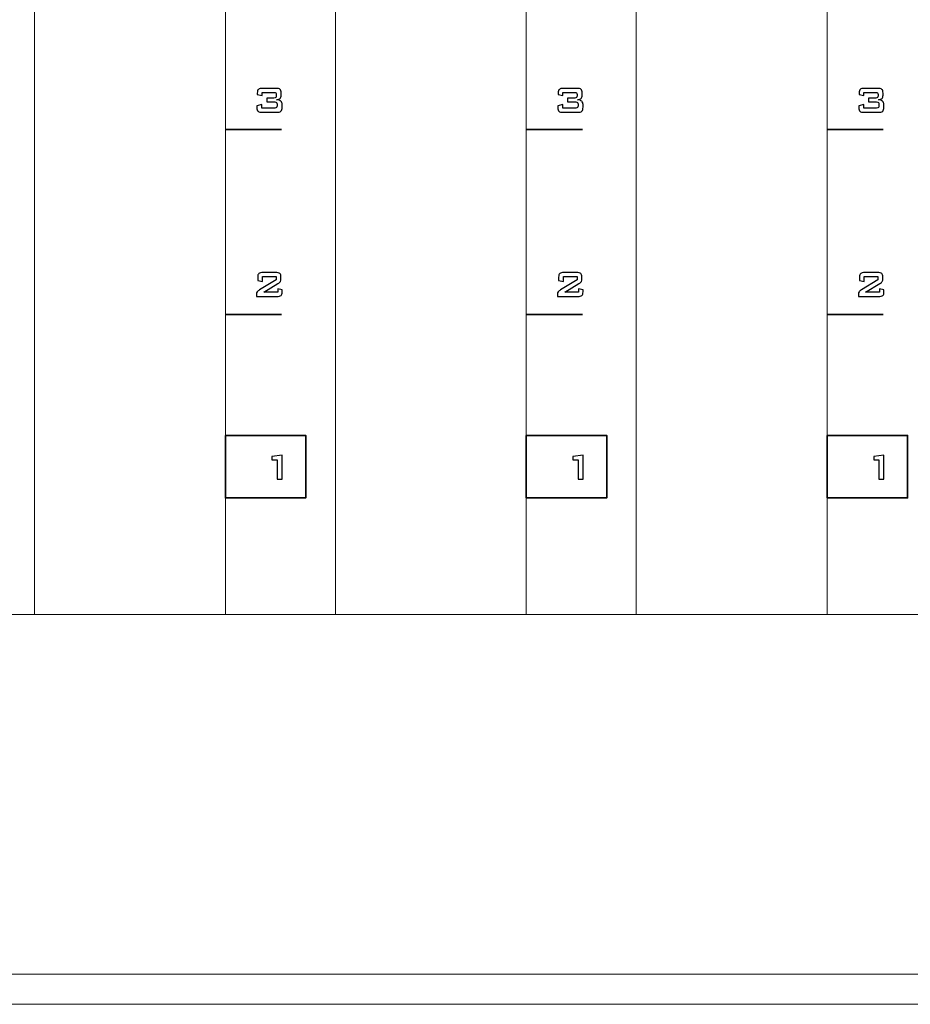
# Model space of a CAD drawing. Header units: millimetres. Extents: x 94562 to 148959, y -25377 to 3008.
# Tile 17 of 187: x 99004 to 99072, y -22055 to -21980. Entities that reach past the tile are written whole.
import ezdxf

# ---------------------------------------------------------------- set-up
doc = ezdxf.new("R2010")
doc.units = ezdxf.units.MM
doc.layers.add('tt_symbole', color=40, linetype='Continuous')

msp = doc.modelspace()

# ---------------------------------------------------------------- linework, layer by layer
at = {"layer": 'tt_symbole', "lineweight": 5}
for points in [[(98958.302, -22052.78), (99398.302, -22052.78), (99398.302, -21883.38), (98958.302, -21883.38), (98958.302, -22052.78)], [(98958.427, -22052.78), (99398.302, -22052.78), (99398.302, -22025.48), (98958.427, -22025.48), (98958.427, -22052.78)]]:
    msp.add_lwpolyline(points, close=True, dxfattribs=at)
for points, knots in [([(98937.302, -21884.08), (98937.302, -21884.08), (98939.302, -21882.08), (98939.302, -21882.08), (98939.302, -21882.08), (98939.302, -21882.08), (98955.802, -21882.08), (98955.802, -21882.08), (98955.802, -21882.08), (98955.802, -21882.08), (98955.802, -21881.705), (98955.802, -21881.705), (98955.802, -21881.705), (98955.802, -21880.261), (98956.984, -21879.08), (98958.427, -21879.08), (98958.427, -21879.08), (98958.427, -21879.08), (99398.177, -21879.08), (99398.177, -21879.08), (99398.177, -21879.08), (99399.621, -21879.08), (99400.802, -21880.261), (99400.802, -21881.705), (99400.802, -21881.705), (99400.802, -21881.705), (99400.802, -21882.08), (99400.802, -21882.08), (99400.802, -21882.08), (99400.802, -21882.08), (99417.302, -21882.08), (99417.302, -21882.08), (99417.302, -21882.08), (99417.302, -21882.08), (99419.302, -21884.08), (99419.302, -21884.08), (99419.302, -21884.08), (99419.302, -21884.08), (99419.302, -22049.08), (99419.302, -22049.08), (99419.302, -22049.08), (99419.302, -22049.08), (99417.302, -22051.08), (99417.302, -22051.08), (99417.302, -22051.08), (99417.302, -22051.08), (99400.802, -22051.08), (99400.802, -22051.08), (99400.802, -22051.08), (99400.802, -22051.08), (99400.802, -22051.455), (99400.802, -22051.455), (99400.802, -22051.455), (99400.802, -22052.899), (99399.621, -22054.08), (99398.177, -22054.08), (99398.177, -22054.08), (99398.177, -22054.08), (99397.802, -22054.08), (99397.802, -22054.08), (99397.802, -22054.08), (99397.802, -22054.08), (99397.802, -22055.08), (99397.802, -22055.08), (99397.802, -22055.08), (99397.802, -22055.08), (98958.802, -22055.08), (98958.802, -22055.08), (98958.802, -22055.08), (98958.802, -22055.08), (98958.802, -22054.08), (98958.802, -22054.08), (98958.802, -22054.08), (98958.802, -22054.08), (98958.427, -22054.08), (98958.427, -22054.08), (98958.427, -22054.08), (98956.984, -22054.08), (98955.802, -22052.899), (98955.802, -22051.455), (98955.802, -22051.455), (98955.802, -22051.455), (98955.802, -22051.08), (98955.802, -22051.08), (98955.802, -22051.08), (98955.802, -22051.08), (98939.302, -22051.08), (98939.302, -22051.08), (98939.302, -22051.08), (98939.302, -22051.08), (98937.302, -22049.08), (98937.302, -22049.08), (98937.302, -22049.08), (98937.302, -22049.08), (98937.302, -21884.08), (98937.302, -21884.08)], [0, 0, 0, 0, 0.041667, 0.041667, 0.041667, 0.041667, 0.083333, 0.083333, 0.083333, 0.083333, 0.125, 0.125, 0.125, 0.125, 0.166667, 0.166667, 0.166667, 0.166667, 0.208333, 0.208333, 0.208333, 0.208333, 0.25, 0.25, 0.25, 0.25, 0.291667, 0.291667, 0.291667, 0.291667, 0.333333, 0.333333, 0.333333, 0.333333, 0.375, 0.375, 0.375, 0.375, 0.416667, 0.416667, 0.416667, 0.416667, 0.458333, 0.458333, 0.458333, 0.458333, 0.5, 0.5, 0.5, 0.5, 0.541667, 0.541667, 0.541667, 0.541667, 0.583333, 0.583333, 0.583333, 0.583333, 0.625, 0.625, 0.625, 0.625, 0.666667, 0.666667, 0.666667, 0.666667, 0.708333, 0.708333, 0.708333, 0.708333, 0.75, 0.75, 0.75, 0.75, 0.791667, 0.791667, 0.791667, 0.791667, 0.833333, 0.833333, 0.833333, 0.833333, 0.875, 0.875, 0.875, 0.875, 0.916667, 0.916667, 0.916667, 0.916667, 0.958333, 0.958333, 0.958333, 0.958333, 1, 1, 1, 1]), ([(99005.162, -21906.48), (99005.162, -21906.48), (99019.662, -21906.48), (99019.662, -21906.48), (99019.662, -21906.48), (99019.662, -21906.48), (99019.662, -22025.48), (99019.662, -22025.48), (99019.662, -22025.48), (99019.662, -22025.48), (99005.162, -22025.48), (99005.162, -22025.48), (99005.162, -22025.48), (99005.162, -22025.48), (99005.162, -21906.48), (99005.162, -21906.48)], [0, 0, 0, 0, 0.25, 0.25, 0.25, 0.25, 0.5, 0.5, 0.5, 0.5, 0.75, 0.75, 0.75, 0.75, 1, 1, 1, 1]), ([(99028.022, -21906.48), (99028.022, -21906.48), (99042.522, -21906.48), (99042.522, -21906.48), (99042.522, -21906.48), (99042.522, -21906.48), (99042.522, -22025.48), (99042.522, -22025.48), (99042.522, -22025.48), (99042.522, -22025.48), (99028.022, -22025.48), (99028.022, -22025.48), (99028.022, -22025.48), (99028.022, -22025.48), (99028.022, -21906.48), (99028.022, -21906.48)], [0, 0, 0, 0, 0.25, 0.25, 0.25, 0.25, 0.5, 0.5, 0.5, 0.5, 0.75, 0.75, 0.75, 0.75, 1, 1, 1, 1]), ([(99050.882, -21906.48), (99050.882, -21906.48), (99065.382, -21906.48), (99065.382, -21906.48), (99065.382, -21906.48), (99065.382, -21906.48), (99065.382, -22025.48), (99065.382, -22025.48), (99065.382, -22025.48), (99065.382, -22025.48), (99050.882, -22025.48), (99050.882, -22025.48), (99050.882, -22025.48), (99050.882, -22025.48), (99050.882, -21906.48), (99050.882, -21906.48)], [0, 0, 0, 0, 0.25, 0.25, 0.25, 0.25, 0.5, 0.5, 0.5, 0.5, 0.75, 0.75, 0.75, 0.75, 1, 1, 1, 1])]:
    msp.add_open_spline(points, degree=3, knots=knots, dxfattribs=at)
at = {"layer": 'tt_symbole'}
for points, knots in [([(99022.478, -21987.352), (99022.314, -21987.352), (99022.204, -21987.327), (99022.147, -21987.276), (99022.147, -21987.276), (99022.09, -21987.226), (99022.062, -21987.132), (99022.062, -21986.995), (99022.062, -21986.995), (99022.062, -21986.995), (99022.062, -21986.848), (99022.062, -21986.848), (99022.062, -21986.848), (99022.062, -21986.848), (99022.436, -21986.77), (99022.436, -21986.77), (99022.436, -21986.77), (99022.436, -21986.77), (99022.436, -21987.025), (99022.436, -21987.025), (99022.436, -21987.025), (99022.436, -21987.025), (99023.417, -21987.025), (99023.417, -21987.025), (99023.417, -21987.025), (99023.487, -21987.025), (99023.534, -21987.013), (99023.558, -21986.992), (99023.558, -21986.992), (99023.582, -21986.97), (99023.593, -21986.926), (99023.593, -21986.861), (99023.593, -21986.861), (99023.593, -21986.861), (99023.593, -21986.729), (99023.593, -21986.729), (99023.593, -21986.729), (99023.593, -21986.662), (99023.581, -21986.617), (99023.557, -21986.595), (99023.557, -21986.595), (99023.533, -21986.572), (99023.486, -21986.561), (99023.417, -21986.561), (99023.417, -21986.561), (99023.417, -21986.561), (99022.802, -21986.561), (99022.802, -21986.561), (99022.802, -21986.561), (99022.802, -21986.561), (99022.802, -21986.265), (99022.802, -21986.265), (99022.802, -21986.265), (99022.802, -21986.265), (99023.35, -21986.265), (99023.35, -21986.265), (99023.35, -21986.265), (99023.419, -21986.265), (99023.465, -21986.254), (99023.488, -21986.232), (99023.488, -21986.232), (99023.511, -21986.21), (99023.523, -21986.166), (99023.523, -21986.1), (99023.523, -21986.1), (99023.523, -21986.1), (99023.523, -21986.008), (99023.523, -21986.008), (99023.523, -21986.008), (99023.523, -21985.94), (99023.511, -21985.896), (99023.488, -21985.874), (99023.488, -21985.874), (99023.465, -21985.852), (99023.419, -21985.841), (99023.35, -21985.841), (99023.35, -21985.841), (99023.35, -21985.841), (99022.451, -21985.841), (99022.451, -21985.841), (99022.451, -21985.841), (99022.451, -21985.841), (99022.451, -21986.069), (99022.451, -21986.069), (99022.451, -21986.069), (99022.451, -21986.069), (99022.091, -21986.001), (99022.091, -21986.001), (99022.091, -21986.001), (99022.091, -21986.001), (99022.091, -21985.887), (99022.091, -21985.887), (99022.091, -21985.887), (99022.091, -21985.751), (99022.119, -21985.658), (99022.176, -21985.607), (99022.176, -21985.607), (99022.232, -21985.556), (99022.342, -21985.531), (99022.506, -21985.531), (99022.506, -21985.531), (99022.506, -21985.531), (99023.492, -21985.531), (99023.492, -21985.531), (99023.492, -21985.531), (99023.656, -21985.531), (99023.766, -21985.556), (99023.823, -21985.607), (99023.823, -21985.607), (99023.878, -21985.658), (99023.907, -21985.751), (99023.907, -21985.887), (99023.907, -21985.887), (99023.907, -21985.887), (99023.907, -21986.053), (99023.907, -21986.053), (99023.907, -21986.053), (99023.907, -21986.16), (99023.881, -21986.239), (99023.829, -21986.291), (99023.829, -21986.291), (99023.777, -21986.343), (99023.686, -21986.378), (99023.556, -21986.4), (99023.556, -21986.4), (99023.701, -21986.413), (99023.808, -21986.45), (99023.875, -21986.509), (99023.875, -21986.509), (99023.943, -21986.569), (99023.977, -21986.656), (99023.977, -21986.77), (99023.977, -21986.77), (99023.977, -21986.77), (99023.977, -21986.961), (99023.977, -21986.961), (99023.977, -21986.961), (99023.977, -21987.11), (99023.945, -21987.213), (99023.881, -21987.269), (99023.881, -21987.269), (99023.817, -21987.324), (99023.702, -21987.352), (99023.536, -21987.352), (99023.536, -21987.352), (99023.536, -21987.352), (99022.478, -21987.352), (99022.478, -21987.352)], [0, 0, 0, 0, 0.027027, 0.027027, 0.027027, 0.027027, 0.054054, 0.054054, 0.054054, 0.054054, 0.081081, 0.081081, 0.081081, 0.081081, 0.108108, 0.108108, 0.108108, 0.108108, 0.135135, 0.135135, 0.135135, 0.135135, 0.162162, 0.162162, 0.162162, 0.162162, 0.189189, 0.189189, 0.189189, 0.189189, 0.216216, 0.216216, 0.216216, 0.216216, 0.243243, 0.243243, 0.243243, 0.243243, 0.27027, 0.27027, 0.27027, 0.27027, 0.297297, 0.297297, 0.297297, 0.297297, 0.324324, 0.324324, 0.324324, 0.324324, 0.351351, 0.351351, 0.351351, 0.351351, 0.378378, 0.378378, 0.378378, 0.378378, 0.405405, 0.405405, 0.405405, 0.405405, 0.432432, 0.432432, 0.432432, 0.432432, 0.459459, 0.459459, 0.459459, 0.459459, 0.486486, 0.486486, 0.486486, 0.486486, 0.513514, 0.513514, 0.513514, 0.513514, 0.540541, 0.540541, 0.540541, 0.540541, 0.567568, 0.567568, 0.567568, 0.567568, 0.594595, 0.594595, 0.594595, 0.594595, 0.621622, 0.621622, 0.621622, 0.621622, 0.648649, 0.648649, 0.648649, 0.648649, 0.675676, 0.675676, 0.675676, 0.675676, 0.702703, 0.702703, 0.702703, 0.702703, 0.72973, 0.72973, 0.72973, 0.72973, 0.756757, 0.756757, 0.756757, 0.756757, 0.783784, 0.783784, 0.783784, 0.783784, 0.810811, 0.810811, 0.810811, 0.810811, 0.837838, 0.837838, 0.837838, 0.837838, 0.864865, 0.864865, 0.864865, 0.864865, 0.891892, 0.891892, 0.891892, 0.891892, 0.918919, 0.918919, 0.918919, 0.918919, 0.945946, 0.945946, 0.945946, 0.945946, 0.972973, 0.972973, 0.972973, 0.972973, 1, 1, 1, 1]), ([(99045.338, -21987.352), (99045.174, -21987.352), (99045.064, -21987.327), (99045.007, -21987.276), (99045.007, -21987.276), (99044.95, -21987.226), (99044.922, -21987.132), (99044.922, -21986.995), (99044.922, -21986.995), (99044.922, -21986.995), (99044.922, -21986.848), (99044.922, -21986.848), (99044.922, -21986.848), (99044.922, -21986.848), (99045.296, -21986.77), (99045.296, -21986.77), (99045.296, -21986.77), (99045.296, -21986.77), (99045.296, -21987.025), (99045.296, -21987.025), (99045.296, -21987.025), (99045.296, -21987.025), (99046.277, -21987.025), (99046.277, -21987.025), (99046.277, -21987.025), (99046.347, -21987.025), (99046.394, -21987.013), (99046.418, -21986.992), (99046.418, -21986.992), (99046.442, -21986.97), (99046.453, -21986.926), (99046.453, -21986.861), (99046.453, -21986.861), (99046.453, -21986.861), (99046.453, -21986.729), (99046.453, -21986.729), (99046.453, -21986.729), (99046.453, -21986.662), (99046.441, -21986.617), (99046.417, -21986.595), (99046.417, -21986.595), (99046.393, -21986.572), (99046.346, -21986.561), (99046.277, -21986.561), (99046.277, -21986.561), (99046.277, -21986.561), (99045.662, -21986.561), (99045.662, -21986.561), (99045.662, -21986.561), (99045.662, -21986.561), (99045.662, -21986.265), (99045.662, -21986.265), (99045.662, -21986.265), (99045.662, -21986.265), (99046.21, -21986.265), (99046.21, -21986.265), (99046.21, -21986.265), (99046.279, -21986.265), (99046.325, -21986.254), (99046.348, -21986.232), (99046.348, -21986.232), (99046.371, -21986.21), (99046.383, -21986.166), (99046.383, -21986.1), (99046.383, -21986.1), (99046.383, -21986.1), (99046.383, -21986.008), (99046.383, -21986.008), (99046.383, -21986.008), (99046.383, -21985.94), (99046.371, -21985.896), (99046.348, -21985.874), (99046.348, -21985.874), (99046.325, -21985.852), (99046.279, -21985.841), (99046.21, -21985.841), (99046.21, -21985.841), (99046.21, -21985.841), (99045.311, -21985.841), (99045.311, -21985.841), (99045.311, -21985.841), (99045.311, -21985.841), (99045.311, -21986.069), (99045.311, -21986.069), (99045.311, -21986.069), (99045.311, -21986.069), (99044.951, -21986.001), (99044.951, -21986.001), (99044.951, -21986.001), (99044.951, -21986.001), (99044.951, -21985.887), (99044.951, -21985.887), (99044.951, -21985.887), (99044.951, -21985.751), (99044.979, -21985.658), (99045.036, -21985.607), (99045.036, -21985.607), (99045.092, -21985.556), (99045.202, -21985.531), (99045.366, -21985.531), (99045.366, -21985.531), (99045.366, -21985.531), (99046.352, -21985.531), (99046.352, -21985.531), (99046.352, -21985.531), (99046.516, -21985.531), (99046.626, -21985.556), (99046.683, -21985.607), (99046.683, -21985.607), (99046.738, -21985.658), (99046.767, -21985.751), (99046.767, -21985.887), (99046.767, -21985.887), (99046.767, -21985.887), (99046.767, -21986.053), (99046.767, -21986.053), (99046.767, -21986.053), (99046.767, -21986.16), (99046.741, -21986.239), (99046.689, -21986.291), (99046.689, -21986.291), (99046.637, -21986.343), (99046.546, -21986.378), (99046.416, -21986.4), (99046.416, -21986.4), (99046.561, -21986.413), (99046.668, -21986.45), (99046.735, -21986.509), (99046.735, -21986.509), (99046.803, -21986.569), (99046.837, -21986.656), (99046.837, -21986.77), (99046.837, -21986.77), (99046.837, -21986.77), (99046.837, -21986.961), (99046.837, -21986.961), (99046.837, -21986.961), (99046.837, -21987.11), (99046.805, -21987.213), (99046.741, -21987.269), (99046.741, -21987.269), (99046.677, -21987.324), (99046.562, -21987.352), (99046.396, -21987.352), (99046.396, -21987.352), (99046.396, -21987.352), (99045.338, -21987.352), (99045.338, -21987.352)], [0, 0, 0, 0, 0.027027, 0.027027, 0.027027, 0.027027, 0.054054, 0.054054, 0.054054, 0.054054, 0.081081, 0.081081, 0.081081, 0.081081, 0.108108, 0.108108, 0.108108, 0.108108, 0.135135, 0.135135, 0.135135, 0.135135, 0.162162, 0.162162, 0.162162, 0.162162, 0.189189, 0.189189, 0.189189, 0.189189, 0.216216, 0.216216, 0.216216, 0.216216, 0.243243, 0.243243, 0.243243, 0.243243, 0.27027, 0.27027, 0.27027, 0.27027, 0.297297, 0.297297, 0.297297, 0.297297, 0.324324, 0.324324, 0.324324, 0.324324, 0.351351, 0.351351, 0.351351, 0.351351, 0.378378, 0.378378, 0.378378, 0.378378, 0.405405, 0.405405, 0.405405, 0.405405, 0.432432, 0.432432, 0.432432, 0.432432, 0.459459, 0.459459, 0.459459, 0.459459, 0.486486, 0.486486, 0.486486, 0.486486, 0.513514, 0.513514, 0.513514, 0.513514, 0.540541, 0.540541, 0.540541, 0.540541, 0.567568, 0.567568, 0.567568, 0.567568, 0.594595, 0.594595, 0.594595, 0.594595, 0.621622, 0.621622, 0.621622, 0.621622, 0.648649, 0.648649, 0.648649, 0.648649, 0.675676, 0.675676, 0.675676, 0.675676, 0.702703, 0.702703, 0.702703, 0.702703, 0.72973, 0.72973, 0.72973, 0.72973, 0.756757, 0.756757, 0.756757, 0.756757, 0.783784, 0.783784, 0.783784, 0.783784, 0.810811, 0.810811, 0.810811, 0.810811, 0.837838, 0.837838, 0.837838, 0.837838, 0.864865, 0.864865, 0.864865, 0.864865, 0.891892, 0.891892, 0.891892, 0.891892, 0.918919, 0.918919, 0.918919, 0.918919, 0.945946, 0.945946, 0.945946, 0.945946, 0.972973, 0.972973, 0.972973, 0.972973, 1, 1, 1, 1]), ([(99068.198, -21987.352), (99068.034, -21987.352), (99067.924, -21987.327), (99067.867, -21987.276), (99067.867, -21987.276), (99067.81, -21987.226), (99067.782, -21987.132), (99067.782, -21986.995), (99067.782, -21986.995), (99067.782, -21986.995), (99067.782, -21986.848), (99067.782, -21986.848), (99067.782, -21986.848), (99067.782, -21986.848), (99068.156, -21986.77), (99068.156, -21986.77), (99068.156, -21986.77), (99068.156, -21986.77), (99068.156, -21987.025), (99068.156, -21987.025), (99068.156, -21987.025), (99068.156, -21987.025), (99069.137, -21987.025), (99069.137, -21987.025), (99069.137, -21987.025), (99069.207, -21987.025), (99069.254, -21987.013), (99069.278, -21986.992), (99069.278, -21986.992), (99069.302, -21986.97), (99069.313, -21986.926), (99069.313, -21986.861), (99069.313, -21986.861), (99069.313, -21986.861), (99069.313, -21986.729), (99069.313, -21986.729), (99069.313, -21986.729), (99069.313, -21986.662), (99069.301, -21986.617), (99069.277, -21986.595), (99069.277, -21986.595), (99069.253, -21986.572), (99069.206, -21986.561), (99069.137, -21986.561), (99069.137, -21986.561), (99069.137, -21986.561), (99068.522, -21986.561), (99068.522, -21986.561), (99068.522, -21986.561), (99068.522, -21986.561), (99068.522, -21986.265), (99068.522, -21986.265), (99068.522, -21986.265), (99068.522, -21986.265), (99069.07, -21986.265), (99069.07, -21986.265), (99069.07, -21986.265), (99069.139, -21986.265), (99069.185, -21986.254), (99069.208, -21986.232), (99069.208, -21986.232), (99069.231, -21986.21), (99069.243, -21986.166), (99069.243, -21986.1), (99069.243, -21986.1), (99069.243, -21986.1), (99069.243, -21986.008), (99069.243, -21986.008), (99069.243, -21986.008), (99069.243, -21985.94), (99069.231, -21985.896), (99069.208, -21985.874), (99069.208, -21985.874), (99069.185, -21985.852), (99069.139, -21985.841), (99069.07, -21985.841), (99069.07, -21985.841), (99069.07, -21985.841), (99068.171, -21985.841), (99068.171, -21985.841), (99068.171, -21985.841), (99068.171, -21985.841), (99068.171, -21986.069), (99068.171, -21986.069), (99068.171, -21986.069), (99068.171, -21986.069), (99067.811, -21986.001), (99067.811, -21986.001), (99067.811, -21986.001), (99067.811, -21986.001), (99067.811, -21985.887), (99067.811, -21985.887), (99067.811, -21985.887), (99067.811, -21985.751), (99067.839, -21985.658), (99067.896, -21985.607), (99067.896, -21985.607), (99067.952, -21985.556), (99068.062, -21985.531), (99068.226, -21985.531), (99068.226, -21985.531), (99068.226, -21985.531), (99069.212, -21985.531), (99069.212, -21985.531), (99069.212, -21985.531), (99069.376, -21985.531), (99069.486, -21985.556), (99069.543, -21985.607), (99069.543, -21985.607), (99069.598, -21985.658), (99069.627, -21985.751), (99069.627, -21985.887), (99069.627, -21985.887), (99069.627, -21985.887), (99069.627, -21986.053), (99069.627, -21986.053), (99069.627, -21986.053), (99069.627, -21986.16), (99069.601, -21986.239), (99069.549, -21986.291), (99069.549, -21986.291), (99069.497, -21986.343), (99069.406, -21986.378), (99069.276, -21986.4), (99069.276, -21986.4), (99069.421, -21986.413), (99069.528, -21986.45), (99069.595, -21986.509), (99069.595, -21986.509), (99069.663, -21986.569), (99069.697, -21986.656), (99069.697, -21986.77), (99069.697, -21986.77), (99069.697, -21986.77), (99069.697, -21986.961), (99069.697, -21986.961), (99069.697, -21986.961), (99069.697, -21987.11), (99069.665, -21987.213), (99069.601, -21987.269), (99069.601, -21987.269), (99069.537, -21987.324), (99069.422, -21987.352), (99069.256, -21987.352), (99069.256, -21987.352), (99069.256, -21987.352), (99068.198, -21987.352), (99068.198, -21987.352)], [0, 0, 0, 0, 0.027027, 0.027027, 0.027027, 0.027027, 0.054054, 0.054054, 0.054054, 0.054054, 0.081081, 0.081081, 0.081081, 0.081081, 0.108108, 0.108108, 0.108108, 0.108108, 0.135135, 0.135135, 0.135135, 0.135135, 0.162162, 0.162162, 0.162162, 0.162162, 0.189189, 0.189189, 0.189189, 0.189189, 0.216216, 0.216216, 0.216216, 0.216216, 0.243243, 0.243243, 0.243243, 0.243243, 0.27027, 0.27027, 0.27027, 0.27027, 0.297297, 0.297297, 0.297297, 0.297297, 0.324324, 0.324324, 0.324324, 0.324324, 0.351351, 0.351351, 0.351351, 0.351351, 0.378378, 0.378378, 0.378378, 0.378378, 0.405405, 0.405405, 0.405405, 0.405405, 0.432432, 0.432432, 0.432432, 0.432432, 0.459459, 0.459459, 0.459459, 0.459459, 0.486486, 0.486486, 0.486486, 0.486486, 0.513514, 0.513514, 0.513514, 0.513514, 0.540541, 0.540541, 0.540541, 0.540541, 0.567568, 0.567568, 0.567568, 0.567568, 0.594595, 0.594595, 0.594595, 0.594595, 0.621622, 0.621622, 0.621622, 0.621622, 0.648649, 0.648649, 0.648649, 0.648649, 0.675676, 0.675676, 0.675676, 0.675676, 0.702703, 0.702703, 0.702703, 0.702703, 0.72973, 0.72973, 0.72973, 0.72973, 0.756757, 0.756757, 0.756757, 0.756757, 0.783784, 0.783784, 0.783784, 0.783784, 0.810811, 0.810811, 0.810811, 0.810811, 0.837838, 0.837838, 0.837838, 0.837838, 0.864865, 0.864865, 0.864865, 0.864865, 0.891892, 0.891892, 0.891892, 0.891892, 0.918919, 0.918919, 0.918919, 0.918919, 0.945946, 0.945946, 0.945946, 0.945946, 0.972973, 0.972973, 0.972973, 0.972973, 1, 1, 1, 1]), ([(99022.122, -21999.874), (99022.122, -21999.738), (99022.15, -21999.644), (99022.206, -21999.594), (99022.206, -21999.594), (99022.263, -21999.543), (99022.373, -21999.518), (99022.537, -21999.518), (99022.537, -21999.518), (99022.537, -21999.518), (99023.473, -21999.518), (99023.473, -21999.518), (99023.473, -21999.518), (99023.637, -21999.518), (99023.747, -21999.543), (99023.804, -21999.594), (99023.804, -21999.594), (99023.861, -21999.644), (99023.89, -21999.738), (99023.89, -21999.874), (99023.89, -21999.874), (99023.89, -21999.874), (99023.89, -21999.991), (99023.89, -21999.991), (99023.89, -21999.991), (99023.89, -22000.08), (99023.876, -22000.148), (99023.849, -22000.195), (99023.849, -22000.195), (99023.822, -22000.242), (99023.757, -22000.298), (99023.654, -22000.362), (99023.654, -22000.362), (99023.654, -22000.362), (99022.584, -22001.011), (99022.584, -22001.011), (99022.584, -22001.011), (99022.584, -22001.011), (99023.642, -22001.011), (99023.642, -22001.011), (99023.642, -22001.011), (99023.642, -22001.011), (99023.642, -22000.743), (99023.642, -22000.743), (99023.642, -22000.743), (99023.642, -22000.743), (99023.977, -22000.837), (99023.977, -22000.837), (99023.977, -22000.837), (99023.977, -22000.837), (99023.977, -22000.982), (99023.977, -22000.982), (99023.977, -22000.982), (99023.977, -22001.119), (99023.949, -22001.213), (99023.892, -22001.263), (99023.892, -22001.263), (99023.835, -22001.314), (99023.724, -22001.339), (99023.56, -22001.339), (99023.56, -22001.339), (99023.56, -22001.339), (99022.029, -22001.339), (99022.029, -22001.339), (99022.029, -22001.339), (99022.029, -22001.339), (99022.029, -22001.174), (99022.029, -22001.174), (99022.029, -22001.174), (99022.029, -22001.093), (99022.046, -22001.031), (99022.08, -22000.987), (99022.08, -22000.987), (99022.114, -22000.944), (99022.174, -22000.895), (99022.26, -22000.841), (99022.26, -22000.841), (99022.26, -22000.841), (99023.519, -22000.065), (99023.519, -22000.065), (99023.519, -22000.065), (99023.519, -22000.065), (99023.519, -21999.828), (99023.519, -21999.828), (99023.519, -21999.828), (99023.519, -21999.828), (99022.482, -21999.828), (99022.482, -21999.828), (99022.482, -21999.828), (99022.482, -21999.828), (99022.482, -22000.204), (99022.482, -22000.204), (99022.482, -22000.204), (99022.482, -22000.204), (99022.122, -22000.111), (99022.122, -22000.111), (99022.122, -22000.111), (99022.122, -22000.111), (99022.122, -21999.874), (99022.122, -21999.874)], [0, 0, 0, 0, 0.04, 0.04, 0.04, 0.04, 0.08, 0.08, 0.08, 0.08, 0.12, 0.12, 0.12, 0.12, 0.16, 0.16, 0.16, 0.16, 0.2, 0.2, 0.2, 0.2, 0.24, 0.24, 0.24, 0.24, 0.28, 0.28, 0.28, 0.28, 0.32, 0.32, 0.32, 0.32, 0.36, 0.36, 0.36, 0.36, 0.4, 0.4, 0.4, 0.4, 0.44, 0.44, 0.44, 0.44, 0.48, 0.48, 0.48, 0.48, 0.52, 0.52, 0.52, 0.52, 0.56, 0.56, 0.56, 0.56, 0.6, 0.6, 0.6, 0.6, 0.64, 0.64, 0.64, 0.64, 0.68, 0.68, 0.68, 0.68, 0.72, 0.72, 0.72, 0.72, 0.76, 0.76, 0.76, 0.76, 0.8, 0.8, 0.8, 0.8, 0.84, 0.84, 0.84, 0.84, 0.88, 0.88, 0.88, 0.88, 0.92, 0.92, 0.92, 0.92, 0.96, 0.96, 0.96, 0.96, 1, 1, 1, 1]), ([(99044.982, -21999.874), (99044.982, -21999.738), (99045.01, -21999.644), (99045.066, -21999.594), (99045.066, -21999.594), (99045.123, -21999.543), (99045.233, -21999.518), (99045.397, -21999.518), (99045.397, -21999.518), (99045.397, -21999.518), (99046.333, -21999.518), (99046.333, -21999.518), (99046.333, -21999.518), (99046.497, -21999.518), (99046.607, -21999.543), (99046.664, -21999.594), (99046.664, -21999.594), (99046.721, -21999.644), (99046.75, -21999.738), (99046.75, -21999.874), (99046.75, -21999.874), (99046.75, -21999.874), (99046.75, -21999.991), (99046.75, -21999.991), (99046.75, -21999.991), (99046.75, -22000.08), (99046.736, -22000.148), (99046.709, -22000.195), (99046.709, -22000.195), (99046.682, -22000.242), (99046.617, -22000.298), (99046.514, -22000.362), (99046.514, -22000.362), (99046.514, -22000.362), (99045.444, -22001.011), (99045.444, -22001.011), (99045.444, -22001.011), (99045.444, -22001.011), (99046.502, -22001.011), (99046.502, -22001.011), (99046.502, -22001.011), (99046.502, -22001.011), (99046.502, -22000.743), (99046.502, -22000.743), (99046.502, -22000.743), (99046.502, -22000.743), (99046.837, -22000.837), (99046.837, -22000.837), (99046.837, -22000.837), (99046.837, -22000.837), (99046.837, -22000.982), (99046.837, -22000.982), (99046.837, -22000.982), (99046.837, -22001.119), (99046.809, -22001.213), (99046.752, -22001.263), (99046.752, -22001.263), (99046.695, -22001.314), (99046.584, -22001.339), (99046.42, -22001.339), (99046.42, -22001.339), (99046.42, -22001.339), (99044.889, -22001.339), (99044.889, -22001.339), (99044.889, -22001.339), (99044.889, -22001.339), (99044.889, -22001.174), (99044.889, -22001.174), (99044.889, -22001.174), (99044.889, -22001.093), (99044.906, -22001.031), (99044.94, -22000.987), (99044.94, -22000.987), (99044.974, -22000.944), (99045.034, -22000.895), (99045.12, -22000.841), (99045.12, -22000.841), (99045.12, -22000.841), (99046.379, -22000.065), (99046.379, -22000.065), (99046.379, -22000.065), (99046.379, -22000.065), (99046.379, -21999.828), (99046.379, -21999.828), (99046.379, -21999.828), (99046.379, -21999.828), (99045.342, -21999.828), (99045.342, -21999.828), (99045.342, -21999.828), (99045.342, -21999.828), (99045.342, -22000.204), (99045.342, -22000.204), (99045.342, -22000.204), (99045.342, -22000.204), (99044.982, -22000.111), (99044.982, -22000.111), (99044.982, -22000.111), (99044.982, -22000.111), (99044.982, -21999.874), (99044.982, -21999.874)], [0, 0, 0, 0, 0.04, 0.04, 0.04, 0.04, 0.08, 0.08, 0.08, 0.08, 0.12, 0.12, 0.12, 0.12, 0.16, 0.16, 0.16, 0.16, 0.2, 0.2, 0.2, 0.2, 0.24, 0.24, 0.24, 0.24, 0.28, 0.28, 0.28, 0.28, 0.32, 0.32, 0.32, 0.32, 0.36, 0.36, 0.36, 0.36, 0.4, 0.4, 0.4, 0.4, 0.44, 0.44, 0.44, 0.44, 0.48, 0.48, 0.48, 0.48, 0.52, 0.52, 0.52, 0.52, 0.56, 0.56, 0.56, 0.56, 0.6, 0.6, 0.6, 0.6, 0.64, 0.64, 0.64, 0.64, 0.68, 0.68, 0.68, 0.68, 0.72, 0.72, 0.72, 0.72, 0.76, 0.76, 0.76, 0.76, 0.8, 0.8, 0.8, 0.8, 0.84, 0.84, 0.84, 0.84, 0.88, 0.88, 0.88, 0.88, 0.92, 0.92, 0.92, 0.92, 0.96, 0.96, 0.96, 0.96, 1, 1, 1, 1]), ([(99067.842, -21999.874), (99067.842, -21999.738), (99067.87, -21999.644), (99067.926, -21999.594), (99067.926, -21999.594), (99067.983, -21999.543), (99068.093, -21999.518), (99068.257, -21999.518), (99068.257, -21999.518), (99068.257, -21999.518), (99069.193, -21999.518), (99069.193, -21999.518), (99069.193, -21999.518), (99069.357, -21999.518), (99069.467, -21999.543), (99069.524, -21999.594), (99069.524, -21999.594), (99069.581, -21999.644), (99069.61, -21999.738), (99069.61, -21999.874), (99069.61, -21999.874), (99069.61, -21999.874), (99069.61, -21999.991), (99069.61, -21999.991), (99069.61, -21999.991), (99069.61, -22000.08), (99069.596, -22000.148), (99069.569, -22000.195), (99069.569, -22000.195), (99069.542, -22000.242), (99069.477, -22000.298), (99069.374, -22000.362), (99069.374, -22000.362), (99069.374, -22000.362), (99068.304, -22001.011), (99068.304, -22001.011), (99068.304, -22001.011), (99068.304, -22001.011), (99069.362, -22001.011), (99069.362, -22001.011), (99069.362, -22001.011), (99069.362, -22001.011), (99069.362, -22000.743), (99069.362, -22000.743), (99069.362, -22000.743), (99069.362, -22000.743), (99069.697, -22000.837), (99069.697, -22000.837), (99069.697, -22000.837), (99069.697, -22000.837), (99069.697, -22000.982), (99069.697, -22000.982), (99069.697, -22000.982), (99069.697, -22001.119), (99069.669, -22001.213), (99069.612, -22001.263), (99069.612, -22001.263), (99069.555, -22001.314), (99069.444, -22001.339), (99069.28, -22001.339), (99069.28, -22001.339), (99069.28, -22001.339), (99067.749, -22001.339), (99067.749, -22001.339), (99067.749, -22001.339), (99067.749, -22001.339), (99067.749, -22001.174), (99067.749, -22001.174), (99067.749, -22001.174), (99067.749, -22001.093), (99067.766, -22001.031), (99067.8, -22000.987), (99067.8, -22000.987), (99067.834, -22000.944), (99067.894, -22000.895), (99067.98, -22000.841), (99067.98, -22000.841), (99067.98, -22000.841), (99069.239, -22000.065), (99069.239, -22000.065), (99069.239, -22000.065), (99069.239, -22000.065), (99069.239, -21999.828), (99069.239, -21999.828), (99069.239, -21999.828), (99069.239, -21999.828), (99068.202, -21999.828), (99068.202, -21999.828), (99068.202, -21999.828), (99068.202, -21999.828), (99068.202, -22000.204), (99068.202, -22000.204), (99068.202, -22000.204), (99068.202, -22000.204), (99067.842, -22000.111), (99067.842, -22000.111), (99067.842, -22000.111), (99067.842, -22000.111), (99067.842, -21999.874), (99067.842, -21999.874)], [0, 0, 0, 0, 0.04, 0.04, 0.04, 0.04, 0.08, 0.08, 0.08, 0.08, 0.12, 0.12, 0.12, 0.12, 0.16, 0.16, 0.16, 0.16, 0.2, 0.2, 0.2, 0.2, 0.24, 0.24, 0.24, 0.24, 0.28, 0.28, 0.28, 0.28, 0.32, 0.32, 0.32, 0.32, 0.36, 0.36, 0.36, 0.36, 0.4, 0.4, 0.4, 0.4, 0.44, 0.44, 0.44, 0.44, 0.48, 0.48, 0.48, 0.48, 0.52, 0.52, 0.52, 0.52, 0.56, 0.56, 0.56, 0.56, 0.6, 0.6, 0.6, 0.6, 0.64, 0.64, 0.64, 0.64, 0.68, 0.68, 0.68, 0.68, 0.72, 0.72, 0.72, 0.72, 0.76, 0.76, 0.76, 0.76, 0.8, 0.8, 0.8, 0.8, 0.84, 0.84, 0.84, 0.84, 0.88, 0.88, 0.88, 0.88, 0.92, 0.92, 0.92, 0.92, 0.96, 0.96, 0.96, 0.96, 1, 1, 1, 1]), ([(99023.593, -22015.213), (99023.593, -22015.213), (99023.593, -22013.738), (99023.593, -22013.738), (99023.593, -22013.738), (99023.593, -22013.738), (99023.206, -22013.738), (99023.206, -22013.738), (99023.206, -22013.738), (99023.206, -22013.738), (99023.206, -22013.495), (99023.206, -22013.495), (99023.206, -22013.495), (99023.206, -22013.495), (99023.977, -22013.378), (99023.977, -22013.378), (99023.977, -22013.378), (99023.977, -22013.378), (99023.977, -22015.213), (99023.977, -22015.213), (99023.977, -22015.213), (99023.977, -22015.213), (99023.593, -22015.213), (99023.593, -22015.213)], [0, 0, 0, 0, 0.166667, 0.166667, 0.166667, 0.166667, 0.333333, 0.333333, 0.333333, 0.333333, 0.5, 0.5, 0.5, 0.5, 0.666667, 0.666667, 0.666667, 0.666667, 0.833333, 0.833333, 0.833333, 0.833333, 1, 1, 1, 1]), ([(99046.453, -22015.213), (99046.453, -22015.213), (99046.453, -22013.738), (99046.453, -22013.738), (99046.453, -22013.738), (99046.453, -22013.738), (99046.066, -22013.738), (99046.066, -22013.738), (99046.066, -22013.738), (99046.066, -22013.738), (99046.066, -22013.495), (99046.066, -22013.495), (99046.066, -22013.495), (99046.066, -22013.495), (99046.837, -22013.378), (99046.837, -22013.378), (99046.837, -22013.378), (99046.837, -22013.378), (99046.837, -22015.213), (99046.837, -22015.213), (99046.837, -22015.213), (99046.837, -22015.213), (99046.453, -22015.213), (99046.453, -22015.213)], [0, 0, 0, 0, 0.166667, 0.166667, 0.166667, 0.166667, 0.333333, 0.333333, 0.333333, 0.333333, 0.5, 0.5, 0.5, 0.5, 0.666667, 0.666667, 0.666667, 0.666667, 0.833333, 0.833333, 0.833333, 0.833333, 1, 1, 1, 1]), ([(99069.313, -22015.213), (99069.313, -22015.213), (99069.313, -22013.738), (99069.313, -22013.738), (99069.313, -22013.738), (99069.313, -22013.738), (99068.926, -22013.738), (99068.926, -22013.738), (99068.926, -22013.738), (99068.926, -22013.738), (99068.926, -22013.495), (99068.926, -22013.495), (99068.926, -22013.495), (99068.926, -22013.495), (99069.697, -22013.378), (99069.697, -22013.378), (99069.697, -22013.378), (99069.697, -22013.378), (99069.697, -22015.213), (99069.697, -22015.213), (99069.697, -22015.213), (99069.697, -22015.213), (99069.313, -22015.213), (99069.313, -22015.213)], [0, 0, 0, 0, 0.166667, 0.166667, 0.166667, 0.166667, 0.333333, 0.333333, 0.333333, 0.333333, 0.5, 0.5, 0.5, 0.5, 0.666667, 0.666667, 0.666667, 0.666667, 0.833333, 0.833333, 0.833333, 0.833333, 1, 1, 1, 1])]:
    msp.add_open_spline(points, degree=3, knots=knots, dxfattribs=at)
at = {"layer": 'tt_symbole', "lineweight": 35}
for points in [[(99019.662, -21988.653), (99019.662, -21988.653), (99023.922, -21988.653), (99023.922, -21988.653)], [(99042.522, -21988.653), (99042.522, -21988.653), (99046.782, -21988.653), (99046.782, -21988.653)], [(99065.382, -21988.653), (99065.382, -21988.653), (99069.642, -21988.653), (99069.642, -21988.653)], [(99019.662, -22002.699), (99019.662, -22002.699), (99023.922, -22002.699), (99023.922, -22002.699)], [(99042.522, -22002.699), (99042.522, -22002.699), (99046.782, -22002.699), (99046.782, -22002.699)], [(99065.382, -22002.699), (99065.382, -22002.699), (99069.642, -22002.699), (99069.642, -22002.699)]]:
    msp.add_open_spline(points, degree=3, dxfattribs=at)
for points in [[(99019.662, -22011.885), (99019.662, -22011.885), (99025.776, -22011.885), (99025.776, -22011.885), (99025.776, -22011.885), (99025.776, -22011.885), (99025.776, -22016.634), (99025.776, -22016.634), (99025.776, -22016.634), (99025.776, -22016.634), (99019.662, -22016.634), (99019.662, -22016.634), (99019.662, -22016.634), (99019.662, -22016.634), (99019.662, -22011.885), (99019.662, -22011.885)], [(99042.522, -22011.885), (99042.522, -22011.885), (99048.636, -22011.885), (99048.636, -22011.885), (99048.636, -22011.885), (99048.636, -22011.885), (99048.636, -22016.634), (99048.636, -22016.634), (99048.636, -22016.634), (99048.636, -22016.634), (99042.522, -22016.634), (99042.522, -22016.634), (99042.522, -22016.634), (99042.522, -22016.634), (99042.522, -22011.885), (99042.522, -22011.885)], [(99065.382, -22011.885), (99065.382, -22011.885), (99071.496, -22011.885), (99071.496, -22011.885), (99071.496, -22011.885), (99071.496, -22011.885), (99071.496, -22016.634), (99071.496, -22016.634), (99071.496, -22016.634), (99071.496, -22016.634), (99065.382, -22016.634), (99065.382, -22016.634), (99065.382, -22016.634), (99065.382, -22016.634), (99065.382, -22011.885), (99065.382, -22011.885)]]:
    msp.add_open_spline(points, degree=3, knots=[0, 0, 0, 0, 0.25, 0.25, 0.25, 0.25, 0.5, 0.5, 0.5, 0.5, 0.75, 0.75, 0.75, 0.75, 1, 1, 1, 1], dxfattribs=at)

doc.saveas('drawing.dxf')
